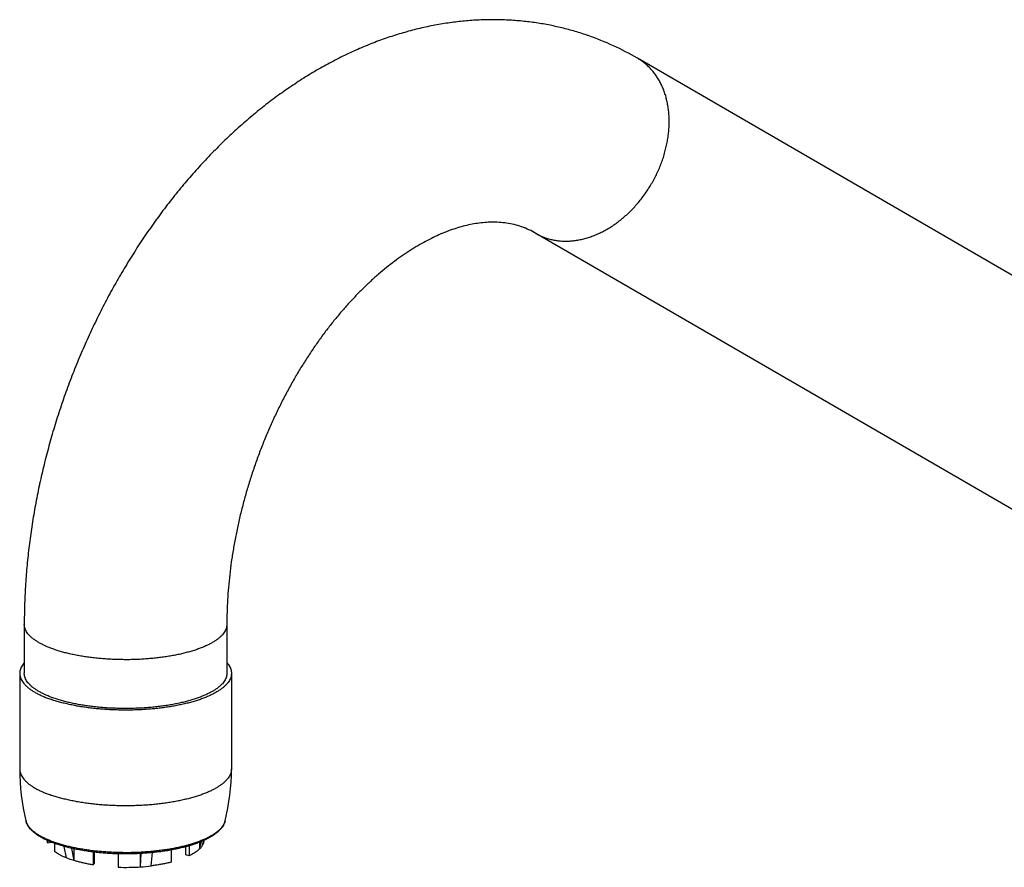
# Model space of a CAD drawing. Header units: millimetres. Extents: x 2891 to 3779, y -1122 to -295.
# Tile 1 of 14: x 2918 to 3025, y -929 to -837. Entities that reach past the tile are written whole.
import ezdxf

# ---------------------------------------------------------------- set-up
doc = ezdxf.new("R2010")
doc.units = ezdxf.units.MM
doc.header["$LTSCALE"] = 30.734
doc.layers.get('0').update_dxf_attribs({"linetype": 'CONTINUOUS'})

msp = doc.modelspace()

# ---------------------------------------------------------------- linework, layer by layer
at = {"color": 7, "linetype": 'CONTINUOUS'}
for p, q in [((3098.41, -906.96), (2985.27, -841.39)), ((3087.37, -925.99), (2974.24, -860.42)), ((2918.68, -902.91), (2918.68, -908.22)), ((2940.68, -902.91), (2940.68, -908.22)), ((2918.18, -908.22), (2918.18, -918.62)), ((2941.18, -908.22), (2941.18, -918.62)), ((2921.22, -926.4), (2921.22, -926.63)), ((2921.22, -926.63), (2921.66, -926.59)), ((2921.95, -926.7), (2921.95, -927.57)), ((2923.26, -928.29), (2923, -927.03)), ((2936.24, -927.94), (2936.24, -927.07)), ((2936.6, -926.96), (2936.6, -928.06)), ((2937.72, -927.31), (2937.93, -926.49)), ((2937.72, -926.58), (2937.72, -927.31)), ((2938.03, -926.91), (2938.17, -926.39)), ((2924.1, -928.58), (2923.85, -927.25)), ((2924.11, -928.58), (2924.11, -927.3)), ((2926.16, -927.64), (2926.16, -929.04)), ((2926.29, -928.87), (2926.29, -927.66)), ((2928.86, -927.84), (2928.86, -929.29)), ((2931.3, -929.25), (2931.39, -927.8)), ((2931.3, -929.25), (2931.3, -927.81)), ((2932.45, -929.15), (2932.59, -927.71)), ((2934.62, -927.43), (2934.62, -928.75)), ((2936.6, -928.06), (2936.24, -927.94)), ((2937.72, -927.31), (2937.72, -927.31)), ((2924.1, -928.58), (2924.11, -928.58)), ((2926.16, -929.04), (2926.29, -928.87)), ((2931.3, -929.25), (2931.3, -929.25))]:
    msp.add_line(p, q, dxfattribs=at)
for centre, radius, start, end in [((2969.74, -868.15), 30.94, 59.881, 70.7686), ((2941.72, -918.62), 23.54, 179.9944, 193.8568), ((2917.64, -918.62), 23.54, 346.1432, 0.0056), ((2929.68, -905.08), 24.23, 268.0677, 273.8405), ((2929.82, -907.18), 22.13, 273.8445, 276.8252)]:
    msp.add_arc(centre, radius, start, end, dxfattribs=at)
at = {"color": 9, "linetype": 'CONTINUOUS'}
for centre, radius, start, end in [((2977.3, -855.13), 6.12, 239.9268, 250.8068), ((2920.28, -923.91), 1.45, 193.87, 196.7201), ((2939.08, -923.91), 1.45, 343.1114, 346.1192)]:
    msp.add_arc(centre, radius, start, end, dxfattribs=at)
at = {"color": 7, "linetype": 'CONTINUOUS'}
for points, knots in [([(2979.93, -838.94), (2979.88, -838.92), (2979.36, -838.74), (2978.35, -838.42), (2976.89, -838.04), (2975.41, -837.73), (2973.91, -837.48), (2972.38, -837.32), (2970.84, -837.22), (2969.27, -837.2), (2967.69, -837.25), (2966.1, -837.38), (2964.49, -837.59), (2962.87, -837.87), (2961.24, -838.24), (2959.6, -838.69), (2957.96, -839.21), (2956.32, -839.82), (2954.68, -840.51), (2953.05, -841.28), (2951.43, -842.13), (2949.82, -843.05), (2948.23, -844.06), (2946.66, -845.13), (2945.11, -846.28), (2943.59, -847.5), (2942.1, -848.79), (2940.64, -850.13), (2939.21, -851.54), (2937.82, -853.01), (2936.47, -854.54), (2935.16, -856.11), (2933.89, -857.74), (2932.67, -859.41), (2931.48, -861.13), (2930.35, -862.89), (2929.26, -864.69), (2928.21, -866.52), (2927.22, -868.39), (2926.28, -870.29), (2925.38, -872.22), (2924.54, -874.18), (2923.75, -876.16), (2923.02, -878.16), (2922.34, -880.18), (2921.71, -882.22), (2921.15, -884.27), (2920.63, -886.33), (2920.18, -888.4), (2919.78, -890.47), (2919.45, -892.55), (2919.17, -894.63), (2918.95, -896.71), (2918.8, -898.78), (2918.7, -900.85), (2918.68, -902.22), (2918.68, -902.91)], [0, 0, 0, 0, 0.001567, 0.016363, 0.031184, 0.046052, 0.06103, 0.076132, 0.091337, 0.106659, 0.12225, 0.138003, 0.153918, 0.170086, 0.186555, 0.203216, 0.220089, 0.237362, 0.254837, 0.27251, 0.290561, 0.308829, 0.327276, 0.346044, 0.365018, 0.384143, 0.403535, 0.423101, 0.442789, 0.462696, 0.482741, 0.502882, 0.523199, 0.543619, 0.564111, 0.584736, 0.605433, 0.62618, 0.647016, 0.667895, 0.688801, 0.70975, 0.730715, 0.751683, 0.772648, 0.793602, 0.814536, 0.835417, 0.856262, 0.877065, 0.897766, 0.918407, 0.938982, 0.959403, 0.979744, 1, 1, 1, 1]), ([(2972.69, -859.71), (2972.43, -859.62), (2971.89, -859.46), (2971.07, -859.3), (2970.26, -859.22), (2969.47, -859.2), (2968.68, -859.24), (2967.9, -859.33), (2967.12, -859.46), (2966.33, -859.65), (2965.54, -859.88), (2964.73, -860.16), (2963.92, -860.49), (2963.09, -860.86), (2962.26, -861.29), (2961.42, -861.76), (2960.57, -862.28), (2959.72, -862.85), (2958.87, -863.47), (2958.01, -864.14), (2957.15, -864.86), (2956.29, -865.62), (2955.44, -866.44), (2954.59, -867.3), (2953.75, -868.21), (2952.92, -869.16), (2952.1, -870.16), (2951.3, -871.2), (2950.51, -872.28), (2949.75, -873.4), (2949, -874.56), (2948.27, -875.75), (2947.57, -876.98), (2946.9, -878.24), (2946.25, -879.52), (2945.64, -880.83), (2945.05, -882.16), (2944.5, -883.52), (2943.98, -884.89), (2943.5, -886.27), (2943.05, -887.67), (2942.64, -889.07), (2942.27, -890.48), (2941.93, -891.89), (2941.64, -893.3), (2941.38, -894.71), (2941.16, -896.11), (2940.99, -897.5), (2940.85, -898.88), (2940.75, -900.24), (2940.69, -901.58), (2940.68, -902.47), (2940.68, -902.91)], [0, 0, 0, 0, 0.014159, 0.028196, 0.041731, 0.05494, 0.068025, 0.081133, 0.094399, 0.107927, 0.121793, 0.136034, 0.150705, 0.165856, 0.181474, 0.197589, 0.214248, 0.231416, 0.249088, 0.26732, 0.286074, 0.305298, 0.325061, 0.345333, 0.366016, 0.387188, 0.408827, 0.430805, 0.453198, 0.475978, 0.499042, 0.522417, 0.546082, 0.569959, 0.594038, 0.618298, 0.642684, 0.667161, 0.691704, 0.716273, 0.740828, 0.76533, 0.789752, 0.814061, 0.8382, 0.862146, 0.885891, 0.909356, 0.932517, 0.955404, 0.977909, 1, 1, 1, 1]), ([(2974.24, -860.42), (2974, -860.28), (2973.49, -860.02), (2972.97, -859.81), (2972.7, -859.71), (2972.69, -859.71)], [0, 0, 0, 0, 0.491765, 0.994204, 1, 1, 1, 1]), ([(2918.68, -907.05), (2918.66, -907.07), (2918.59, -907.16), (2918.47, -907.32), (2918.34, -907.54), (2918.25, -907.76), (2918.19, -907.99), (2918.18, -908.14), (2918.18, -908.22)], [0, 0, 0, 0, 0.059281, 0.268003, 0.463589, 0.648682, 0.826268, 1, 1, 1, 1]), ([(2940.68, -907.05), (2940.7, -907.07), (2940.77, -907.16), (2940.89, -907.32), (2941.02, -907.54), (2941.11, -907.76), (2941.17, -907.99), (2941.18, -908.14), (2941.18, -908.22)], [0, 0, 0, 0, 0.059281, 0.268003, 0.463589, 0.648682, 0.826268, 1, 1, 1, 1]), ([(2918.18, -908.22), (2918.18, -908.29), (2918.19, -908.44), (2918.25, -908.67), (2918.34, -908.89), (2918.47, -909.12), (2918.63, -909.33), (2918.83, -909.55), (2919.06, -909.76), (2919.32, -909.96), (2919.62, -910.16), (2919.95, -910.36), (2920.31, -910.54), (2920.7, -910.72), (2921.11, -910.89), (2921.4, -911), (2921.55, -911.05)], [0, 0, 0, 0, 0.048506, 0.098088, 0.149767, 0.204374, 0.26265, 0.325078, 0.392105, 0.463927, 0.540773, 0.622642, 0.709606, 0.801545, 0.898404, 1, 1, 1, 1]), ([(2921.9, -910.93), (2921.76, -910.88), (2921.48, -910.77), (2921.07, -910.61), (2920.7, -910.43), (2920.35, -910.25), (2920.03, -910.06), (2919.75, -909.87), (2919.49, -909.67), (2919.27, -909.46), (2919.08, -909.25), (2918.93, -909.04), (2918.81, -908.82), (2918.73, -908.6), (2918.69, -908.4), (2918.68, -908.27), (2918.68, -908.22)], [0, 0, 0, 0, 0.103403, 0.201879, 0.295274, 0.383477, 0.466431, 0.544144, 0.6167, 0.684277, 0.747169, 0.805807, 0.860785, 0.912873, 0.963018, 1, 1, 1, 1]), ([(2941.18, -908.22), (2941.18, -908.29), (2941.17, -908.44), (2941.11, -908.67), (2941.02, -908.89), (2940.89, -909.12), (2940.73, -909.33), (2940.53, -909.55), (2940.3, -909.76), (2940.04, -909.96), (2939.74, -910.16), (2939.41, -910.36), (2939.06, -910.54), (2938.67, -910.72), (2938.25, -910.89), (2937.81, -911.06), (2937.34, -911.21), (2936.85, -911.35), (2936.33, -911.49), (2935.8, -911.61), (2935.24, -911.73), (2934.67, -911.83), (2934.08, -911.92), (2933.48, -912), (2932.86, -912.07), (2932.24, -912.13), (2931.61, -912.17), (2930.97, -912.2), (2930.33, -912.22), (2929.68, -912.23), (2929.04, -912.22), (2928.4, -912.2), (2927.76, -912.17), (2927.13, -912.13), (2926.5, -912.07), (2925.89, -912), (2925.28, -911.92), (2924.7, -911.83), (2924.12, -911.73), (2923.57, -911.61), (2923.03, -911.49), (2922.52, -911.35), (2922.02, -911.21), (2921.71, -911.11), (2921.55, -911.05)], [0, 0, 0, 0, 0.010661, 0.021559, 0.032917, 0.044919, 0.057727, 0.071448, 0.08618, 0.101966, 0.118855, 0.136849, 0.155963, 0.17617, 0.197458, 0.219788, 0.243121, 0.267412, 0.292601, 0.318642, 0.345453, 0.37299, 0.401157, 0.429906, 0.459135, 0.488791, 0.518768, 0.549007, 0.579406, 0.609894, 0.640382, 0.670781, 0.70102, 0.730997, 0.760653, 0.789882, 0.818631, 0.846798, 0.874335, 0.901146, 0.927187, 0.952376, 0.976667, 1, 1, 1, 1]), ([(2940.68, -908.22), (2940.68, -908.23), (2940.68, -908.33), (2940.66, -908.49), (2940.6, -908.71), (2940.5, -908.93), (2940.36, -909.15), (2940.19, -909.36), (2939.99, -909.56), (2939.75, -909.77), (2939.48, -909.96), (2939.18, -910.16), (2938.84, -910.34), (2938.48, -910.52), (2938.09, -910.69), (2937.67, -910.85), (2937.23, -911.01), (2936.76, -911.15), (2936.27, -911.29), (2935.76, -911.42), (2935.22, -911.53), (2934.67, -911.64), (2934.1, -911.73), (2933.52, -911.81), (2932.93, -911.88), (2932.32, -911.94), (2931.71, -911.99), (2931.09, -912.02), (2930.47, -912.04), (2929.84, -912.05), (2929.21, -912.05), (2928.59, -912.03), (2927.96, -912.01), (2927.35, -911.97), (2926.74, -911.91), (2926.14, -911.85), (2925.55, -911.77), (2924.97, -911.68), (2924.41, -911.59), (2923.87, -911.48), (2923.35, -911.35), (2922.85, -911.22), (2922.37, -911.08), (2922.06, -910.98), (2921.9, -910.93)], [0, 0, 0, 0, 0.002703, 0.013599, 0.024805, 0.036548, 0.049014, 0.062356, 0.076684, 0.092077, 0.108587, 0.126242, 0.145052, 0.16501, 0.186099, 0.208289, 0.231542, 0.25581, 0.281041, 0.307175, 0.334148, 0.361891, 0.39033, 0.419388, 0.448987, 0.479042, 0.509471, 0.540187, 0.571103, 0.602129, 0.633178, 0.66416, 0.694987, 0.72557, 0.755823, 0.785661, 0.814999, 0.843758, 0.871858, 0.899224, 0.925786, 0.951477, 0.976233, 1, 1, 1, 1]), ([(2922.11, -926.76), (2921.98, -926.71), (2921.71, -926.61), (2921.32, -926.45), (2920.96, -926.29), (2920.62, -926.11), (2920.31, -925.93), (2920.02, -925.74), (2919.76, -925.54), (2919.53, -925.33), (2919.33, -925.12), (2919.17, -924.91), (2919.03, -924.69), (2918.93, -924.48), (2918.89, -924.33), (2918.87, -924.26)], [0, 0, 0, 0, 0.10233, 0.200559, 0.29459, 0.384347, 0.469783, 0.550868, 0.627589, 0.699938, 0.767914, 0.831573, 0.891116, 0.947011, 1, 1, 1, 1]), ([(2940.5, -924.26), (2940.48, -924.34), (2940.43, -924.49), (2940.31, -924.73), (2940.16, -924.96), (2939.97, -925.19), (2939.75, -925.41), (2939.49, -925.63), (2939.2, -925.84), (2938.87, -926.04), (2938.52, -926.23), (2938.13, -926.41), (2937.72, -926.58), (2937.29, -926.75), (2936.83, -926.9), (2936.35, -927.04), (2935.84, -927.17), (2935.32, -927.29), (2934.78, -927.4), (2934.22, -927.5), (2933.65, -927.59), (2933.07, -927.66), (2932.47, -927.72), (2931.87, -927.77), (2931.25, -927.81), (2930.64, -927.84), (2930.02, -927.85), (2929.4, -927.85), (2928.78, -927.84), (2928.16, -927.82), (2927.55, -927.78), (2926.95, -927.73), (2926.35, -927.67), (2925.77, -927.59), (2925.19, -927.51), (2924.64, -927.41), (2924.09, -927.3), (2923.57, -927.18), (2923.06, -927.05), (2922.58, -926.91), (2922.27, -926.81), (2922.11, -926.76)], [0, 0, 0, 0, 0.012358, 0.025488, 0.039531, 0.05459, 0.070755, 0.088027, 0.106388, 0.125857, 0.146405, 0.168028, 0.19071, 0.214412, 0.239116, 0.264762, 0.291307, 0.318694, 0.346853, 0.375726, 0.405232, 0.435297, 0.465841, 0.49678, 0.528031, 0.559505, 0.591116, 0.622774, 0.654392, 0.685879, 0.717149, 0.748113, 0.778687, 0.80879, 0.838337, 0.867257, 0.895469, 0.922912, 0.949519, 0.975229, 1, 1, 1, 1]), ([(2921.22, -926.63), (2921.21, -926.57), (2921.19, -926.49), (2921.18, -926.41), (2921.18, -926.39)], [0, 0, 0, 0, 0.707484, 1, 1, 1, 1]), ([(2937.72, -927.31), (2937.76, -927.27), (2937.84, -927.18), (2937.95, -927.05), (2938, -926.95), (2938.03, -926.91)], [0, 0, 0, 0, 0.352443, 0.685102, 1, 1, 1, 1]), ([(2938.18, -926.39), (2938.18, -926.39), (2938.18, -926.45), (2938.16, -926.57), (2938.11, -926.74), (2938.06, -926.84), (2938.03, -926.89)], [0, 0, 0, 0, 0.025359, 0.349463, 0.683486, 1, 1, 1, 1]), ([(2923.26, -928.29), (2923.16, -928.24), (2922.96, -928.16), (2922.67, -928.02), (2922.41, -927.88), (2922.17, -927.73), (2922.02, -927.62), (2921.95, -927.57)], [0, 0, 0, 0, 0.222822, 0.435354, 0.635799, 0.823973, 1, 1, 1, 1]), ([(2937.72, -927.31), (2937.66, -927.36), (2937.54, -927.47), (2937.34, -927.63), (2937.12, -927.78), (2936.87, -927.93), (2936.69, -928.02), (2936.6, -928.06)], [0, 0, 0, 0, 0.173566, 0.359999, 0.559812, 0.773122, 1, 1, 1, 1]), ([(2924.1, -928.58), (2924, -928.55), (2923.81, -928.49), (2923.53, -928.39), (2923.35, -928.32), (2923.26, -928.29)], [0, 0, 0, 0, 0.345415, 0.678881, 1, 1, 1, 1]), ([(2926.16, -929.04), (2926.01, -929.02), (2925.72, -928.97), (2925.3, -928.88), (2924.88, -928.79), (2924.49, -928.69), (2924.23, -928.62), (2924.11, -928.58)], [0, 0, 0, 0, 0.21188, 0.418333, 0.618877, 0.812904, 1, 1, 1, 1]), ([(2934.62, -928.75), (2934.49, -928.79), (2934.21, -928.85), (2933.79, -928.94), (2933.35, -929.02), (2932.9, -929.09), (2932.6, -929.13), (2932.45, -929.14)], [0, 0, 0, 0, 0.189355, 0.384542, 0.58511, 0.79043, 1, 1, 1, 1])]:
    msp.add_open_spline(points, degree=3, knots=knots, dxfattribs=at)
at = {"color": 9, "linetype": 'CONTINUOUS'}
for points, knots in [([(2975.29, -860.91), (2975.44, -860.96), (2975.74, -861.05), (2976.21, -861.16), (2976.68, -861.23), (2977.17, -861.27), (2977.67, -861.27), (2978.17, -861.24), (2978.67, -861.18), (2979.19, -861.08), (2979.7, -860.95), (2980.21, -860.79), (2980.72, -860.6), (2981.23, -860.37), (2981.73, -860.11), (2982.23, -859.82), (2982.71, -859.51), (2983.19, -859.16), (2983.66, -858.79), (2984.11, -858.4), (2984.55, -857.97), (2984.98, -857.53), (2985.39, -857.06), (2985.78, -856.58), (2986.15, -856.07), (2986.49, -855.55), (2986.82, -855.02), (2987.12, -854.47), (2987.4, -853.91), (2987.66, -853.33), (2987.89, -852.76), (2988.09, -852.17), (2988.27, -851.58), (2988.41, -850.99), (2988.53, -850.4), (2988.62, -849.81), (2988.69, -849.22), (2988.72, -848.64), (2988.72, -848.07), (2988.7, -847.5), (2988.64, -846.95), (2988.56, -846.41), (2988.45, -845.88), (2988.31, -845.37), (2988.14, -844.88), (2987.94, -844.41), (2987.72, -843.96), (2987.47, -843.53), (2987.19, -843.13), (2986.9, -842.75), (2986.57, -842.4), (2986.23, -842.07), (2985.86, -841.78), (2985.54, -841.55), (2985.34, -841.43), (2985.27, -841.39)], [0, 0, 0, 0, 0.016216, 0.032574, 0.049109, 0.065854, 0.082837, 0.100083, 0.117612, 0.135438, 0.153572, 0.172022, 0.190788, 0.209869, 0.229259, 0.248948, 0.268922, 0.289166, 0.309661, 0.330386, 0.351316, 0.372425, 0.393687, 0.415073, 0.436553, 0.458097, 0.479672, 0.501248, 0.522792, 0.544275, 0.565665, 0.586932, 0.608047, 0.628984, 0.649716, 0.67022, 0.690473, 0.710457, 0.730156, 0.749557, 0.768649, 0.787426, 0.805887, 0.824033, 0.84187, 0.859408, 0.876664, 0.893656, 0.910409, 0.926951, 0.943314, 0.959535, 0.975651, 0.991702, 1, 1, 1, 1]), ([(2921.9, -905.62), (2921.76, -905.57), (2921.48, -905.47), (2921.07, -905.3), (2920.7, -905.13), (2920.35, -904.94), (2920.03, -904.76), (2919.75, -904.56), (2919.49, -904.36), (2919.27, -904.16), (2919.08, -903.95), (2918.93, -903.73), (2918.81, -903.52), (2918.73, -903.3), (2918.69, -903.09), (2918.68, -902.97), (2918.68, -902.91)], [0, 0, 0, 0, 0.103403, 0.20188, 0.295275, 0.383478, 0.466432, 0.544145, 0.616701, 0.684278, 0.74717, 0.805809, 0.860787, 0.912876, 0.96302, 1, 1, 1, 1]), ([(2940.68, -902.91), (2940.68, -902.93), (2940.68, -903.02), (2940.66, -903.19), (2940.6, -903.41), (2940.5, -903.63), (2940.36, -903.84), (2940.19, -904.05), (2939.99, -904.26), (2939.75, -904.46), (2939.48, -904.66), (2939.18, -904.85), (2938.84, -905.04), (2938.48, -905.21), (2938.09, -905.39), (2937.67, -905.55), (2937.23, -905.7), (2936.76, -905.85), (2936.27, -905.98), (2935.76, -906.11), (2935.22, -906.23), (2934.67, -906.33), (2934.1, -906.42), (2933.52, -906.51), (2932.93, -906.58), (2932.32, -906.63), (2931.71, -906.68), (2931.09, -906.72), (2930.47, -906.74), (2929.84, -906.75), (2929.21, -906.74), (2928.59, -906.73), (2927.96, -906.7), (2927.35, -906.66), (2926.74, -906.61), (2926.14, -906.54), (2925.55, -906.47), (2924.97, -906.38), (2924.41, -906.28), (2923.87, -906.17), (2923.35, -906.05), (2922.85, -905.92), (2922.37, -905.78), (2922.06, -905.67), (2921.9, -905.62)], [0, 0, 0, 0, 0.002704, 0.013599, 0.024806, 0.036548, 0.049015, 0.062356, 0.076684, 0.092077, 0.108587, 0.126242, 0.145052, 0.165011, 0.1861, 0.20829, 0.231542, 0.255811, 0.281042, 0.307176, 0.334149, 0.361891, 0.39033, 0.419389, 0.448987, 0.479043, 0.509472, 0.540188, 0.571103, 0.602129, 0.633178, 0.66416, 0.694987, 0.72557, 0.755823, 0.785661, 0.814999, 0.843758, 0.871858, 0.899224, 0.925786, 0.951477, 0.976233, 1, 1, 1, 1]), ([(2918.18, -918.62), (2918.18, -918.69), (2918.19, -918.84), (2918.25, -919.07), (2918.34, -919.29), (2918.47, -919.52), (2918.63, -919.73), (2918.83, -919.95), (2919.06, -920.16), (2919.32, -920.36), (2919.62, -920.56), (2919.95, -920.76), (2920.31, -920.94), (2920.7, -921.12), (2921.11, -921.29), (2921.4, -921.4), (2921.55, -921.45)], [0, 0, 0, 0, 0.048504, 0.098091, 0.149761, 0.204379, 0.262642, 0.325085, 0.392096, 0.463937, 0.540765, 0.622652, 0.7096, 0.801553, 0.898402, 1, 1, 1, 1]), ([(2941.18, -918.62), (2941.18, -918.69), (2941.17, -918.84), (2941.11, -919.07), (2941.02, -919.29), (2940.89, -919.52), (2940.73, -919.73), (2940.53, -919.95), (2940.3, -920.16), (2940.04, -920.36), (2939.74, -920.56), (2939.41, -920.76), (2939.06, -920.94), (2938.67, -921.12), (2938.25, -921.29), (2937.81, -921.46), (2937.34, -921.61), (2936.85, -921.75), (2936.33, -921.89), (2935.8, -922.01), (2935.24, -922.13), (2934.67, -922.23), (2934.08, -922.32), (2933.48, -922.4), (2932.86, -922.47), (2932.24, -922.53), (2931.61, -922.57), (2930.97, -922.6), (2930.33, -922.62), (2929.68, -922.63), (2929.04, -922.62), (2928.4, -922.6), (2927.76, -922.57), (2927.13, -922.53), (2926.5, -922.47), (2925.89, -922.4), (2925.28, -922.32), (2924.7, -922.23), (2924.12, -922.13), (2923.57, -922.01), (2923.03, -921.89), (2922.52, -921.75), (2922.02, -921.61), (2921.71, -921.51), (2921.55, -921.45)], [0, 0, 0, 0, 0.010661, 0.021559, 0.032916, 0.04492, 0.057726, 0.07145, 0.086178, 0.101968, 0.118854, 0.136851, 0.155962, 0.176172, 0.197458, 0.219788, 0.243121, 0.26741, 0.292602, 0.318638, 0.345456, 0.372986, 0.40116, 0.429903, 0.459139, 0.488788, 0.518771, 0.549005, 0.579407, 0.609894, 0.64038, 0.670783, 0.701017, 0.731, 0.760649, 0.789885, 0.818628, 0.846802, 0.874332, 0.901149, 0.927185, 0.952377, 0.976667, 1, 1, 1, 1]), ([(2922.01, -926.61), (2921.86, -926.56), (2921.59, -926.46), (2921.19, -926.29), (2920.82, -926.12), (2920.47, -925.94), (2920.16, -925.75), (2919.88, -925.56), (2919.63, -925.36), (2919.41, -925.16), (2919.22, -924.95), (2919.07, -924.74), (2918.96, -924.54), (2918.91, -924.39), (2918.89, -924.33)], [0, 0, 0, 0, 0.113755, 0.222091, 0.324836, 0.42187, 0.513129, 0.598623, 0.678443, 0.752786, 0.821974, 0.886483, 0.946965, 1, 1, 1, 1]), ([(2940.48, -924.33), (2940.47, -924.36), (2940.43, -924.46), (2940.35, -924.64), (2940.22, -924.85), (2940.05, -925.06), (2939.85, -925.26), (2939.62, -925.46), (2939.35, -925.66), (2939.05, -925.85), (2938.72, -926.03), (2938.37, -926.21), (2937.98, -926.37), (2937.57, -926.54), (2937.13, -926.69), (2936.67, -926.83), (2936.18, -926.97), (2935.68, -927.09), (2935.15, -927.2), (2934.61, -927.31), (2934.05, -927.4), (2933.47, -927.48), (2932.89, -927.55), (2932.29, -927.61), (2931.68, -927.65), (2931.07, -927.69), (2930.46, -927.71), (2929.84, -927.72), (2929.22, -927.71), (2928.6, -927.7), (2927.99, -927.67), (2927.38, -927.63), (2926.78, -927.58), (2926.18, -927.52), (2925.6, -927.44), (2925.04, -927.35), (2924.48, -927.26), (2923.95, -927.15), (2923.43, -927.03), (2922.94, -926.9), (2922.46, -926.76), (2922.16, -926.66), (2922.01, -926.61)], [0, 0, 0, 0, 0.004688, 0.016672, 0.029396, 0.043013, 0.057636, 0.073347, 0.090198, 0.108217, 0.127415, 0.147785, 0.169309, 0.191957, 0.215689, 0.240458, 0.26621, 0.292883, 0.320412, 0.348727, 0.377753, 0.407411, 0.43762, 0.468295, 0.499352, 0.530702, 0.562255, 0.593921, 0.625611, 0.657232, 0.688694, 0.719909, 0.750786, 0.781239, 0.811183, 0.840534, 0.869214, 0.897145, 0.924255, 0.950476, 0.975743, 1, 1, 1, 1])]:
    msp.add_open_spline(points, degree=3, knots=knots, dxfattribs=at)

doc.saveas('drawing.dxf')
